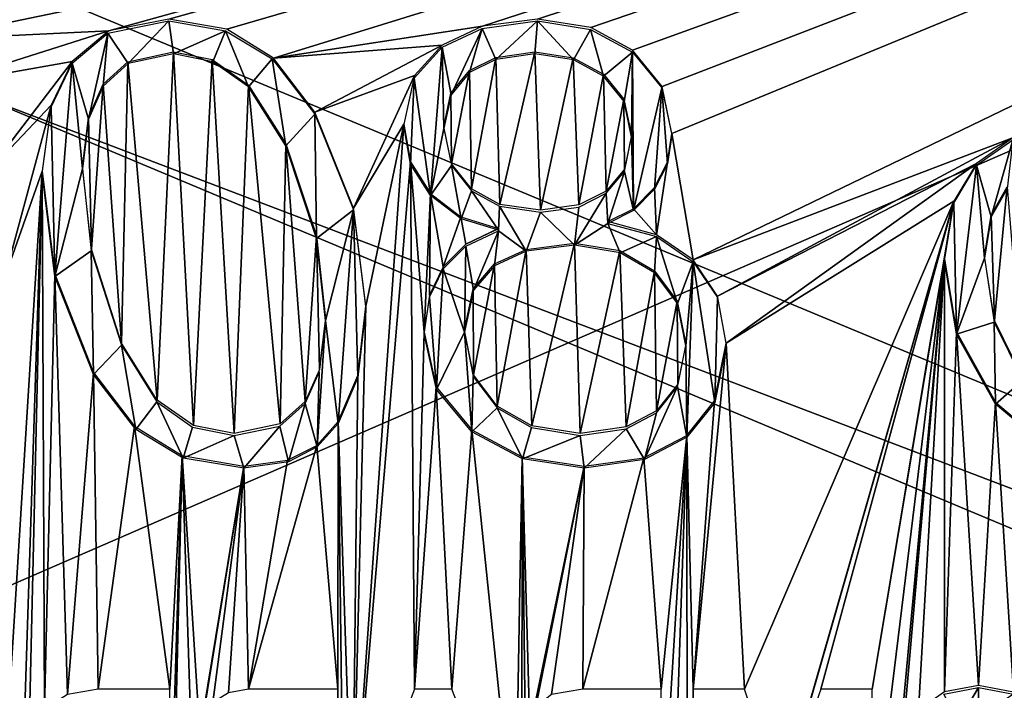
# Model space of a CAD drawing. Header units: millimetres. Extents: x -53 to 54, y -61 to 48.
# Tile 17 of 86: x -6 to 6, y -19 to -11. Entities that reach past the tile are written whole.
import ezdxf

# ---------------------------------------------------------------- set-up
doc = ezdxf.new("R2010")
doc.units = ezdxf.units.MM
doc.header["$LTSCALE"] = 65.185185
for name, color, linetype in [('295', 7, 'CONTINUOUS'), ('297', 7, 'CONTINUOUS'), ('299', 7, 'CONTINUOUS'), ('301', 7, 'CONTINUOUS'), ('372', 7, 'CONTINUOUS')]:
    doc.layers.add(name, color=color, linetype=linetype)

msp = doc.modelspace()

# ---------------------------------------------------------------- linework, layer by layer
at = {"layer": '295', "linetype": 'Continuous'}
for points in [[(-24.808, -2.407, 25.412), (-25.732, -4.241, 26.013), (37.895, -28.492, 33.965), (-24.808, -2.407, 25.412)], [(30.945, -14.643, 29.424), (-24.808, -2.407, 25.412), (37.895, -28.492, 33.965), (30.945, -14.643, 29.424)], [(24.808, -2.407, 25.412), (-24.808, -2.407, 25.412), (30.945, -14.643, 29.424), (24.808, -2.407, 25.412)], [(-25.732, -4.241, 26.013), (-30.945, -14.644, 29.424), (37.895, -28.492, 33.965), (-25.732, -4.241, 26.013)], [(-30.945, -14.644, 29.424), (-37.895, -28.492, 33.965), (37.895, -28.492, 33.965), (-30.945, -14.644, 29.424)]]:
    msp.add_3dface(points, dxfattribs=at)
at = {"layer": '297', "linetype": 'Continuous'}
for points in [[(-8.461, -10.54, -27.549), (24.808, -2.429, -25.567), (-7.762, -10.862, -27.628), (-8.461, -10.54, -27.549)], [(24.808, -2.429, -25.567), (-5.099, -10.735, -27.597), (-7.762, -10.862, -27.628), (24.808, -2.429, -25.567)], [(-5.099, -10.735, -27.597), (24.808, -2.429, -25.567), (-4.375, -10.593, -27.562), (-5.099, -10.735, -27.597)], [(-4.375, -10.593, -27.562), (24.808, -2.429, -25.567), (-3.677, -10.715, -27.592), (-4.375, -10.593, -27.562)], [(-3.677, -10.715, -27.592), (24.808, -2.429, -25.567), (-3.117, -11.062, -27.677), (-3.677, -10.715, -27.592)], [(24.808, -2.429, -25.567), (-0.599, -10.68, -27.584), (-3.117, -11.062, -27.677), (24.808, -2.429, -25.567)], [(-0.599, -10.68, -27.584), (24.808, -2.429, -25.567), (0.062, -10.593, -27.562), (-0.599, -10.68, -27.584)], [(0.062, -10.593, -27.562), (24.808, -2.429, -25.567), (0.704, -10.694, -27.587), (0.062, -10.593, -27.562)], [(0.704, -10.694, -27.587), (24.808, -2.429, -25.567), (1.208, -10.969, -27.654), (0.704, -10.694, -27.587)], [(1.208, -10.969, -27.654), (24.808, -2.429, -25.567), (1.562, -11.404, -27.76), (1.208, -10.969, -27.654)], [(1.562, -11.404, -27.76), (24.808, -2.429, -25.567), (1.68, -11.97, -27.899), (1.562, -11.404, -27.76)], [(1.68, -11.97, -27.899), (24.808, -2.429, -25.567), (1.936, -13.494, -28.271), (1.68, -11.97, -27.899)], [(24.808, -2.429, -25.567), (5.792, -12.021, -27.911), (1.936, -13.494, -28.271), (24.808, -2.429, -25.567)], [(-7.762, -10.862, -27.628), (-5.099, -10.735, -27.597), (-7.171, -11.393, -27.758), (-7.762, -10.862, -27.628)], [(-5.099, -10.735, -27.597), (-5.538, -11.102, -27.687), (-7.171, -11.393, -27.758), (-5.099, -10.735, -27.597)], [(-0.599, -10.68, -27.584), (-1.086, -10.907, -27.639), (-3.117, -11.062, -27.677), (-0.599, -10.68, -27.584)], [(-4.869, -11.106, -27.688), (-4.321, -10.989, -27.659), (-4.516, -15.184, -28.684), (-4.869, -11.106, -27.688)], [(-4.516, -15.184, -28.684), (-4.321, -10.989, -27.659), (-4.077, -15.49, -28.759), (-4.516, -15.184, -28.684)], [(-4.077, -15.49, -28.759), (-4.321, -10.989, -27.659), (-3.853, -11.08, -27.681), (-4.077, -15.49, -28.759)], [(-3.117, -11.062, -27.677), (-1.086, -10.907, -27.639), (-2.616, -11.714, -27.836), (-3.117, -11.062, -27.677)], [(-1.086, -10.907, -27.639), (-1.418, -11.273, -27.728), (-2.616, -11.714, -27.836), (-1.086, -10.907, -27.639)], [(-0.439, -11.055, -27.675), (0.031, -10.989, -27.659), (-0.389, -12.825, -28.108), (-0.439, -11.055, -27.675)], [(-0.389, -12.825, -28.108), (0.031, -10.989, -27.659), (0.1, -12.897, -28.125), (-0.389, -12.825, -28.108)], [(0.031, -10.989, -27.659), (0.492, -11.06, -27.676), (0.1, -12.897, -28.125), (0.031, -10.989, -27.659)], [(-7.171, -11.393, -27.758), (-5.538, -11.102, -27.687), (-6.564, -12.443, -28.014), (-7.171, -11.393, -27.758)], [(-5.538, -11.102, -27.687), (-5.793, -11.631, -27.816), (-6.564, -12.443, -28.014), (-5.538, -11.102, -27.687)], [(-5.168, -11.378, -27.754), (-4.869, -11.106, -27.688), (-4.945, -14.499, -28.517), (-5.168, -11.378, -27.754)], [(-4.945, -14.499, -28.517), (-4.869, -11.106, -27.688), (-4.516, -15.184, -28.684), (-4.945, -14.499, -28.517)], [(-3.589, -15.584, -28.782), (-4.077, -15.49, -28.759), (-3.853, -11.08, -27.681), (-3.589, -15.584, -28.782)], [(-3.415, -11.389, -27.757), (-3.589, -15.584, -28.782), (-3.853, -11.08, -27.681), (-3.415, -11.389, -27.757)], [(-0.755, -11.214, -27.714), (-0.439, -11.055, -27.675), (-0.733, -12.638, -28.062), (-0.755, -11.214, -27.714)], [(-0.733, -12.638, -28.062), (-0.439, -11.055, -27.675), (-0.389, -12.825, -28.108), (-0.733, -12.638, -28.062)], [(0.1, -12.897, -28.125), (0.492, -11.06, -27.676), (0.561, -12.832, -28.109), (0.1, -12.897, -28.125)], [(0.492, -11.06, -27.676), (0.857, -11.257, -27.724), (0.561, -12.832, -28.109), (0.492, -11.06, -27.676)], [(-0.979, -11.485, -27.78), (-0.755, -11.214, -27.714), (-0.971, -12.336, -27.988), (-0.979, -11.485, -27.78)], [(-0.971, -12.336, -27.988), (-0.755, -11.214, -27.714), (-0.733, -12.638, -28.062), (-0.971, -12.336, -27.988)], [(0.561, -12.832, -28.109), (0.857, -11.257, -27.724), (0.888, -12.668, -28.069), (0.561, -12.832, -28.109)], [(0.857, -11.257, -27.724), (1.103, -11.557, -27.798), (0.888, -12.668, -28.069), (0.857, -11.257, -27.724)], [(-5.342, -11.78, -27.852), (-5.168, -11.378, -27.754), (-5.308, -13.364, -28.239), (-5.342, -11.78, -27.852)], [(-5.308, -13.364, -28.239), (-5.168, -11.378, -27.754), (-4.945, -14.499, -28.517), (-5.308, -13.364, -28.239)], [(-2.616, -11.714, -27.836), (-1.418, -11.273, -27.728), (-2.152, -12.87, -28.119), (-2.616, -11.714, -27.836)], [(-1.418, -11.273, -27.728), (-1.548, -11.857, -27.871), (-2.152, -12.87, -28.119), (-1.418, -11.273, -27.728)], [(-3.037, -15.47, -28.754), (-3.589, -15.584, -28.782), (-3.415, -11.389, -27.757), (-3.037, -15.47, -28.754)], [(-2.965, -12.097, -27.93), (-3.037, -15.47, -28.754), (-3.415, -11.389, -27.757), (-2.965, -12.097, -27.93)], [(-1.063, -11.887, -27.879), (-0.979, -11.485, -27.78), (-0.971, -12.336, -27.988), (-1.063, -11.887, -27.879)], [(0.888, -12.668, -28.069), (1.103, -11.557, -27.798), (1.111, -12.401, -28.004), (0.888, -12.668, -28.069)], [(1.103, -11.557, -27.798), (1.194, -11.992, -27.904), (1.111, -12.401, -28.004), (1.103, -11.557, -27.798)], [(-6.564, -12.443, -28.014), (-5.793, -11.631, -27.816), (-6.355, -13.713, -28.325), (-6.564, -12.443, -28.014)], [(-5.793, -11.631, -27.816), (-5.9, -12.426, -28.01), (-6.355, -13.713, -28.325), (-5.793, -11.631, -27.816)], [(-5.415, -12.374, -27.997), (-5.342, -11.78, -27.852), (-5.308, -13.364, -28.239), (-5.415, -12.374, -27.997)], [(-1.467, -12.314, -27.983), (-2.166, -20.611, -30.01), (-1.548, -11.857, -27.871), (-1.467, -12.314, -27.983)], [(-1.548, -11.857, -27.871), (-2.166, -20.611, -30.01), (-2.002, -14.05, -28.407), (-1.548, -11.857, -27.871)], [(-1.548, -11.857, -27.871), (-2.002, -14.05, -28.407), (-2.152, -12.87, -28.119), (-1.548, -11.857, -27.871)], [(1.497, -13.191, -28.197), (1.68, -11.97, -27.899), (1.936, -13.494, -28.271), (1.497, -13.191, -28.197)], [(1.627, -12.315, -27.983), (1.68, -11.97, -27.899), (1.497, -13.191, -28.197), (1.627, -12.315, -27.983)], [(1.936, -13.494, -28.271), (5.792, -12.021, -27.911), (2.231, -13.931, -28.378), (1.936, -13.494, -28.271)], [(5.792, -12.021, -27.911), (5.348, -12.331, -27.987), (2.231, -13.931, -28.378), (5.792, -12.021, -27.911)], [(-2.734, -15.202, -28.689), (-3.037, -15.47, -28.754), (-2.965, -12.097, -27.93), (-2.734, -15.202, -28.689)], [(-2.598, -13.206, -28.201), (-2.734, -15.202, -28.689), (-2.965, -12.097, -27.93), (-2.598, -13.206, -28.201)], [(-1.418, -18.668, -29.536), (-2.166, -20.611, -30.01), (-1.467, -12.314, -27.983), (-1.418, -18.668, -29.536)], [(-1.302, -14.364, -28.484), (-1.418, -18.668, -29.536), (-1.467, -12.314, -27.983), (-1.302, -14.364, -28.484)], [(-1.224, -12.695, -28.076), (-1.302, -14.364, -28.484), (-1.467, -12.314, -27.983), (-1.224, -12.695, -28.076)], [(1.472, -12.621, -28.058), (1.627, -12.315, -27.983), (1.497, -13.191, -28.197), (1.472, -12.621, -28.058)], [(-5.9, -12.426, -28.01), (-6.351, -19.648, -29.775), (-6.355, -13.713, -28.325), (-5.9, -12.426, -28.01)], [(-6.132, -19.629, -29.77), (-6.351, -19.648, -29.775), (-5.9, -12.426, -28.01), (-6.132, -19.629, -29.77)], [(-6.055, -19.182, -29.661), (-6.132, -19.629, -29.77), (-5.9, -12.426, -28.01), (-6.055, -19.182, -29.661)], [(-5.872, -18.908, -29.594), (-6.055, -19.182, -29.661), (-5.9, -12.426, -28.01), (-5.872, -18.908, -29.594)], [(-5.748, -13.668, -28.314), (-5.872, -18.908, -29.594), (-5.9, -12.426, -28.01), (-5.748, -13.668, -28.314)], [(2.231, -13.931, -28.378), (5.348, -12.331, -27.987), (2.334, -14.499, -28.517), (2.231, -13.931, -28.378)], [(5.348, -12.331, -27.987), (5.075, -12.787, -28.098), (2.334, -14.499, -28.517), (5.348, -12.331, -27.987)], [(1.217, -12.879, -28.121), (1.472, -12.621, -28.058), (1.497, -13.191, -28.197), (1.217, -12.879, -28.121)], [(5.525, -12.954, -28.139), (5.718, -12.615, -28.056), (5.563, -14.223, -28.449), (5.525, -12.954, -28.139)], [(5.563, -14.223, -28.449), (5.718, -12.615, -28.056), (5.907, -14.919, -28.619), (5.563, -14.223, -28.449)], [(-1.239, -13.919, -28.375), (-1.302, -14.364, -28.484), (-1.224, -12.695, -28.076), (-1.239, -13.919, -28.375)], [(-1.072, -13.577, -28.291), (-1.239, -13.919, -28.375), (-1.224, -12.695, -28.076), (-1.072, -13.577, -28.291)], [(-0.86, -12.975, -28.144), (-1.072, -13.577, -28.291), (-1.224, -12.695, -28.076), (-0.86, -12.975, -28.144)], [(5.075, -12.787, -28.098), (2.556, -18.668, -29.536), (2.334, -14.499, -28.517), (5.075, -12.787, -28.098)], [(2.999, -20.004, -29.862), (2.556, -18.668, -29.536), (5.075, -12.787, -28.098), (2.999, -20.004, -29.862)], [(3.004, -20.004, -29.862), (2.999, -20.004, -29.862), (5.075, -12.787, -28.098), (3.004, -20.004, -29.862)], [(3.472, -18.668, -29.536), (3.004, -20.004, -29.862), (5.075, -12.787, -28.098), (3.472, -18.668, -29.536)], [(4.091, -18.668, -29.536), (3.472, -18.668, -29.536), (5.075, -12.787, -28.098), (4.091, -18.668, -29.536)], [(4.961, -13.481, -28.268), (4.091, -18.668, -29.536), (5.075, -12.787, -28.098), (4.961, -13.481, -28.268)], [(0.909, -13.032, -28.158), (1.217, -12.879, -28.121), (1.497, -13.191, -28.197), (0.909, -13.032, -28.158)], [(-0.799, -13.304, -28.225), (-1.072, -13.577, -28.291), (-0.86, -12.975, -28.144), (-0.799, -13.304, -28.225)], [(-0.408, -13.114, -28.178), (-0.799, -13.304, -28.225), (-0.86, -12.975, -28.144), (-0.408, -13.114, -28.178)], [(5.446, -13.451, -28.261), (5.525, -12.954, -28.139), (5.563, -14.223, -28.449), (5.446, -13.451, -28.261)], [(-0.408, -13.122, -28.18), (-0.799, -13.304, -28.225), (-0.408, -13.114, -28.178), (-0.408, -13.122, -28.18)], [(-2.562, -14.815, -28.594), (-2.734, -15.202, -28.689), (-2.598, -13.206, -28.201), (-2.562, -14.815, -28.594)], [(-2.488, -14.2, -28.444), (-2.562, -14.815, -28.594), (-2.598, -13.206, -28.201), (-2.488, -14.2, -28.444)], [(-0.453, -13.543, -28.283), (-0.073, -13.368, -28.24), (-0.423, -15.255, -28.701), (-0.453, -13.543, -28.283)], [(-0.423, -15.255, -28.701), (-0.073, -13.368, -28.24), (-0.006, -15.493, -28.76), (-0.423, -15.255, -28.701)], [(-0.073, -13.368, -28.24), (0.509, -13.294, -28.222), (-0.006, -15.493, -28.76), (-0.073, -13.368, -28.24)], [(0.509, -13.294, -28.222), (0.578, -15.584, -28.782), (-0.006, -15.493, -28.76), (0.509, -13.294, -28.222)], [(1.053, -13.383, -28.244), (0.578, -15.584, -28.782), (0.509, -13.294, -28.222), (1.053, -13.383, -28.244)], [(1.13, -15.505, -28.762), (0.578, -15.584, -28.782), (1.053, -13.383, -28.244), (1.13, -15.505, -28.762)], [(1.47, -13.625, -28.303), (1.13, -15.505, -28.762), (1.053, -13.383, -28.244), (1.47, -13.625, -28.303)], [(4.091, -20.611, -30.01), (4.091, -18.668, -29.536), (4.961, -13.481, -28.268), (4.091, -20.611, -30.01)], [(4.391, -19.648, -29.775), (4.091, -20.611, -30.01), (4.961, -13.481, -28.268), (4.391, -19.648, -29.775)], [(4.463, -19.224, -29.671), (4.391, -19.648, -29.775), (4.961, -13.481, -28.268), (4.463, -19.224, -29.671)], [(4.651, -18.919, -29.597), (4.463, -19.224, -29.671), (4.961, -13.481, -28.268), (4.651, -18.919, -29.597)], [(4.961, -18.699, -29.543), (4.651, -18.919, -29.597), (4.961, -13.481, -28.268), (4.961, -18.699, -29.543)], [(5.107, -14.361, -28.483), (4.961, -18.699, -29.543), (4.961, -13.481, -28.268), (5.107, -14.361, -28.483)], [(-0.713, -13.841, -28.356), (-0.453, -13.543, -28.283), (-0.708, -14.88, -28.61), (-0.713, -13.841, -28.356)], [(-0.708, -14.88, -28.61), (-0.453, -13.543, -28.283), (-0.423, -15.255, -28.701), (-0.708, -14.88, -28.61)], [(1.494, -15.314, -28.716), (1.13, -15.505, -28.762), (1.47, -13.625, -28.303), (1.494, -15.314, -28.716)], [(1.746, -13.99, -28.392), (1.494, -15.314, -28.716), (1.47, -13.625, -28.303), (1.746, -13.99, -28.392)], [(-5.597, -18.732, -29.551), (-5.872, -18.908, -29.594), (-5.748, -13.668, -28.314), (-5.597, -18.732, -29.551)], [(-5.284, -14.851, -28.603), (-5.597, -18.732, -29.551), (-5.748, -13.668, -28.314), (-5.284, -14.851, -28.603)], [(-0.816, -14.342, -28.478), (-0.713, -13.841, -28.356), (-0.708, -14.88, -28.61), (-0.816, -14.342, -28.478)], [(-2.002, -14.05, -28.407), (-2.166, -20.611, -30.01), (-2.102, -14.887, -28.612), (-2.002, -14.05, -28.407)], [(1.753, -14.991, -28.637), (1.494, -15.314, -28.716), (1.746, -13.99, -28.392), (1.753, -14.991, -28.637)], [(1.849, -14.506, -28.519), (1.753, -14.991, -28.637), (1.746, -13.99, -28.392), (1.849, -14.506, -28.519)], [(-1.158, -15.024, -28.645), (-1.418, -18.668, -29.536), (-1.302, -14.364, -28.484), (-1.158, -15.024, -28.645)], [(5.374, -18.622, -29.524), (4.961, -18.699, -29.543), (5.107, -14.361, -28.483), (5.374, -18.622, -29.524)], [(5.577, -15.21, -28.691), (5.374, -18.622, -29.524), (5.107, -14.361, -28.483), (5.577, -15.21, -28.691)], [(2.334, -14.499, -28.517), (1.937, -18.668, -29.536), (2.195, -15.191, -28.686), (2.334, -14.499, -28.517)], [(2.556, -18.668, -29.536), (1.937, -18.668, -29.536), (2.334, -14.499, -28.517), (2.556, -18.668, -29.536)], [(-5.225, -18.668, -29.536), (-5.597, -18.732, -29.551), (-5.284, -14.851, -28.603), (-5.225, -18.668, -29.536)], [(-4.79, -15.499, -28.761), (-5.225, -18.668, -29.536), (-5.284, -14.851, -28.603), (-4.79, -15.499, -28.761)], [(-2.102, -14.887, -28.612), (-2.166, -20.611, -30.01), (-2.335, -15.441, -28.747), (-2.102, -14.887, -28.612)], [(-0.967, -18.668, -29.536), (-1.418, -18.668, -29.536), (-1.158, -15.024, -28.645), (-0.967, -18.668, -29.536)], [(-0.726, -15.541, -28.771), (-0.967, -18.668, -29.536), (-1.158, -15.024, -28.645), (-0.726, -15.541, -28.771)], [(2.195, -15.191, -28.686), (1.937, -18.668, -29.536), (1.859, -15.609, -28.788), (2.195, -15.191, -28.686)], [(5.795, -18.702, -29.544), (5.374, -18.622, -29.524), (5.577, -15.21, -28.691), (5.795, -18.702, -29.544)], [(6.264, -15.786, -28.831), (5.795, -18.702, -29.544), (5.577, -15.21, -28.691), (6.264, -15.786, -28.831)], [(-4.362, -18.668, -29.536), (-5.225, -18.668, -29.536), (-4.79, -15.499, -28.761), (-4.362, -18.668, -29.536)], [(-4.217, -15.852, -28.847), (-4.362, -18.668, -29.536), (-4.79, -15.499, -28.761), (-4.217, -15.852, -28.847)], [(-2.335, -15.441, -28.747), (-2.34, -18.668, -29.536), (-2.595, -15.73, -28.818), (-2.335, -15.441, -28.747)], [(-2.335, -15.441, -28.747), (-2.215, -25.217, -31.136), (-2.34, -18.668, -29.536), (-2.335, -15.441, -28.747)], [(-2.166, -20.611, -30.01), (-2.215, -25.217, -31.136), (-2.335, -15.441, -28.747), (-2.166, -20.611, -30.01)], [(-0.208, -20.611, -30.01), (-0.967, -18.668, -29.536), (-0.726, -15.541, -28.771), (-0.208, -20.611, -30.01)], [(-0.12, -15.865, -28.85), (-0.208, -20.611, -30.01), (-0.726, -15.541, -28.771), (-0.12, -15.865, -28.85)], [(1.859, -15.609, -28.788), (1.551, -18.668, -29.536), (1.344, -15.878, -28.854), (1.859, -15.609, -28.788)], [(1.556, -24.639, -30.995), (1.551, -20.611, -30.01), (1.859, -15.609, -28.788), (1.556, -24.639, -30.995)], [(1.551, -20.611, -30.01), (1.551, -18.668, -29.536), (1.859, -15.609, -28.788), (1.551, -20.611, -30.01)], [(1.868, -24.598, -30.985), (1.556, -24.639, -30.995), (1.859, -15.609, -28.788), (1.868, -24.598, -30.985)], [(1.937, -18.668, -29.536), (1.868, -24.598, -30.985), (1.859, -15.609, -28.788), (1.937, -18.668, -29.536)], [(-2.595, -15.73, -28.818), (-3.418, -18.668, -29.536), (-2.948, -15.909, -28.861), (-2.595, -15.73, -28.818)], [(-2.34, -18.668, -29.536), (-3.418, -18.668, -29.536), (-2.595, -15.73, -28.818), (-2.34, -18.668, -29.536)], [(-4.062, -20.611, -30.01), (-4.439, -25.27, -31.149), (-4.217, -15.852, -28.847), (-4.062, -20.611, -30.01)], [(-4.439, -25.27, -31.149), (-4.362, -20.611, -30.01), (-4.217, -15.852, -28.847), (-4.439, -25.27, -31.149)], [(-4.362, -20.611, -30.01), (-4.362, -18.668, -29.536), (-4.217, -15.852, -28.847), (-4.362, -20.611, -30.01)], [(-4.004, -19.204, -29.667), (-4.062, -20.611, -30.01), (-4.217, -15.852, -28.847), (-4.004, -19.204, -29.667)], [(-3.474, -15.98, -28.879), (-4.004, -19.204, -29.667), (-4.217, -15.852, -28.847), (-3.474, -15.98, -28.879)], [(-0.124, -20.048, -29.873), (-0.208, -20.611, -30.01), (-0.12, -15.865, -28.85), (-0.124, -20.048, -29.873)], [(-0.077, -19.806, -29.814), (-0.124, -20.048, -29.873), (-0.12, -15.865, -28.85), (-0.077, -19.806, -29.814)], [(0.624, -15.98, -28.879), (-0.029, -19.15, -29.653), (-0.12, -15.865, -28.85), (0.624, -15.98, -28.879)], [(-0.029, -19.15, -29.653), (-0.077, -19.806, -29.814), (-0.12, -15.865, -28.85), (-0.029, -19.15, -29.653)], [(1.551, -18.668, -29.536), (0.61, -18.668, -29.536), (1.344, -15.878, -28.854), (1.551, -18.668, -29.536)], [(0.61, -18.668, -29.536), (0.624, -15.98, -28.879), (1.344, -15.878, -28.854), (0.61, -18.668, -29.536)], [(-3.962, -18.995, -29.615), (-4.004, -19.204, -29.667), (-3.474, -15.98, -28.879), (-3.962, -18.995, -29.615)], [(-3.845, -18.828, -29.575), (-3.962, -18.995, -29.615), (-3.474, -15.98, -28.879), (-3.845, -18.828, -29.575)], [(-3.659, -18.71, -29.546), (-3.845, -18.828, -29.575), (-3.474, -15.98, -28.879), (-3.659, -18.71, -29.546)], [(-3.418, -18.668, -29.536), (-3.659, -18.71, -29.546), (-3.474, -15.98, -28.879), (-3.418, -18.668, -29.536)], [(-2.948, -15.909, -28.861), (-3.418, -18.668, -29.536), (-3.474, -15.98, -28.879), (-2.948, -15.909, -28.861)], [(0.044, -18.879, -29.587), (-0.029, -19.15, -29.653), (0.624, -15.98, -28.879), (0.044, -18.879, -29.587)], [(0.233, -18.73, -29.551), (0.044, -18.879, -29.587), (0.624, -15.98, -28.879), (0.233, -18.73, -29.551)], [(0.61, -18.668, -29.536), (0.233, -18.73, -29.551), (0.624, -15.98, -28.879), (0.61, -18.668, -29.536)], [(-2.34, -20.611, -30.01), (-2.34, -18.668, -29.536), (-2.215, -25.217, -31.136), (-2.34, -20.611, -30.01)], [(1.937, -18.668, -29.536), (1.937, -20.611, -30.01), (1.868, -24.598, -30.985), (1.937, -18.668, -29.536)]]:
    msp.add_3dface(points, dxfattribs=at)
at = {"layer": '299', "color": 2, "linetype": 'Continuous'}
for points in [[(28.934, -15.335, 27.403), (-36.32, -30.479, 32.304), (23.612, -4.408, 23.867), (28.934, -15.335, 27.403)], [(-36.32, -30.479, 32.304), (-28.936, -15.34, 27.405), (23.612, -4.408, 23.867), (-36.32, -30.479, 32.304)], [(-28.936, -15.34, 27.405), (-23.612, -4.408, 23.867), (23.612, -4.408, 23.867), (-28.936, -15.34, 27.405)], [(36.32, -30.479, 32.304), (-36.32, -30.479, 32.304), (28.934, -15.335, 27.403), (36.32, -30.479, 32.304)]]:
    msp.add_3dface(points, dxfattribs=at)
at = {"layer": '301', "color": 2, "linetype": 'Continuous'}
for points in [[(-29.133, -26.532, -29.394), (36.498, -55.793, -36.723), (-23.566, -4.427, -23.857), (-29.133, -26.532, -29.394)], [(23.566, -4.427, -23.857), (-23.566, -4.427, -23.857), (29.133, -26.53, -29.393), (23.566, -4.427, -23.857)], [(36.498, -55.793, -36.723), (29.133, -26.53, -29.393), (-23.566, -4.427, -23.857), (36.498, -55.793, -36.723)]]:
    msp.add_3dface(points, dxfattribs=at)
at = {"layer": '372', "linetype": 'Continuous'}
for points in [[(-5.11, -10.764, -27.501), (-4.375, -10.616, -27.465), (-4.865, -11.127, -27.59), (-5.11, -10.764, -27.501)], [(-4.375, -10.616, -27.465), (-4.321, -11.013, -27.562), (-4.865, -11.127, -27.59), (-4.375, -10.616, -27.465)], [(-4.375, -10.616, -27.465), (-3.692, -10.733, -27.494), (-4.321, -11.013, -27.562), (-4.375, -10.616, -27.465)], [(-0.603, -10.705, -27.487), (0.062, -10.616, -27.465), (-0.438, -11.078, -27.578), (-0.603, -10.705, -27.487)], [(-0.438, -11.078, -27.578), (0.062, -10.616, -27.465), (0.031, -11.013, -27.562), (-0.438, -11.078, -27.578)], [(0.031, -11.013, -27.562), (0.062, -10.616, -27.465), (0.496, -11.085, -27.58), (0.031, -11.013, -27.562)], [(0.062, -10.616, -27.465), (0.701, -10.717, -27.49), (0.496, -11.085, -27.58), (0.062, -10.616, -27.465)], [(-5.538, -11.125, -27.589), (-5.11, -10.764, -27.501), (-5.341, -11.8, -27.754), (-5.538, -11.125, -27.589)], [(-5.341, -11.8, -27.754), (-5.11, -10.764, -27.501), (-5.168, -11.402, -27.657), (-5.341, -11.8, -27.754)], [(-5.168, -11.402, -27.657), (-5.11, -10.764, -27.501), (-4.865, -11.127, -27.59), (-5.168, -11.402, -27.657)], [(-4.321, -11.013, -27.562), (-3.692, -10.733, -27.494), (-3.844, -11.108, -27.585), (-4.321, -11.013, -27.562)], [(-3.844, -11.108, -27.585), (-3.692, -10.733, -27.494), (-3.416, -11.411, -27.659), (-3.844, -11.108, -27.585)], [(-3.692, -10.733, -27.494), (-3.133, -11.071, -27.576), (-3.416, -11.411, -27.659), (-3.692, -10.733, -27.494)], [(-1.086, -10.931, -27.542), (-0.603, -10.705, -27.487), (-0.977, -11.504, -27.682), (-1.086, -10.931, -27.542)], [(-0.977, -11.504, -27.682), (-0.603, -10.705, -27.487), (-0.755, -11.238, -27.617), (-0.977, -11.504, -27.682)], [(-0.755, -11.238, -27.617), (-0.603, -10.705, -27.487), (-0.438, -11.078, -27.578), (-0.755, -11.238, -27.617)], [(0.496, -11.085, -27.58), (0.701, -10.717, -27.49), (0.857, -11.281, -27.627), (0.496, -11.085, -27.58)], [(0.701, -10.717, -27.49), (1.208, -10.993, -27.557), (0.857, -11.281, -27.627), (0.701, -10.717, -27.49)], [(-1.421, -11.303, -27.633), (-1.086, -10.931, -27.542), (-1.224, -12.719, -27.979), (-1.421, -11.303, -27.633)], [(-1.224, -12.719, -27.979), (-1.086, -10.931, -27.542), (-1.063, -11.911, -27.781), (-1.224, -12.719, -27.979)], [(-1.063, -11.911, -27.781), (-1.086, -10.931, -27.542), (-0.977, -11.504, -27.682), (-1.063, -11.911, -27.781)], [(0.857, -11.281, -27.627), (1.208, -10.993, -27.557), (1.105, -11.585, -27.702), (0.857, -11.281, -27.627)], [(1.208, -10.993, -27.557), (1.194, -12.016, -27.807), (1.105, -11.585, -27.702), (1.208, -10.993, -27.557)], [(1.208, -10.993, -27.557), (1.219, -12.901, -28.023), (1.194, -12.016, -27.807), (1.208, -10.993, -27.557)], [(1.558, -11.421, -27.662), (1.219, -12.901, -28.023), (1.208, -10.993, -27.557), (1.558, -11.421, -27.662)], [(-5.793, -11.655, -27.719), (-5.538, -11.125, -27.589), (-5.746, -13.696, -28.218), (-5.793, -11.655, -27.719)], [(-5.746, -13.696, -28.218), (-5.538, -11.125, -27.589), (-5.415, -12.397, -27.9), (-5.746, -13.696, -28.218)], [(-5.415, -12.397, -27.9), (-5.538, -11.125, -27.589), (-5.341, -11.8, -27.754), (-5.415, -12.397, -27.9)], [(-3.416, -11.411, -27.659), (-3.133, -11.071, -27.576), (-2.965, -12.121, -27.833), (-3.416, -11.411, -27.659)], [(-3.133, -11.071, -27.576), (-2.616, -11.737, -27.739), (-2.965, -12.121, -27.833), (-3.133, -11.071, -27.576)], [(-1.548, -11.881, -27.774), (-1.421, -11.303, -27.633), (-1.465, -12.342, -27.887), (-1.548, -11.881, -27.774)], [(-1.465, -12.342, -27.887), (-1.421, -11.303, -27.633), (-1.224, -12.719, -27.979), (-1.465, -12.342, -27.887)], [(1.472, -12.644, -27.961), (1.219, -12.901, -28.023), (1.558, -11.421, -27.662), (1.472, -12.644, -27.961)], [(1.627, -12.337, -27.885), (1.472, -12.644, -27.961), (1.558, -11.421, -27.662), (1.627, -12.337, -27.885)], [(1.68, -11.993, -27.801), (1.627, -12.337, -27.885), (1.558, -11.421, -27.662), (1.68, -11.993, -27.801)], [(-5.9, -12.45, -27.913), (-5.793, -11.655, -27.719), (-5.746, -13.696, -28.218), (-5.9, -12.45, -27.913)], [(-2.965, -12.121, -27.833), (-2.616, -11.737, -27.739), (-2.597, -13.235, -28.105), (-2.965, -12.121, -27.833)], [(-2.616, -11.737, -27.739), (-2.153, -12.89, -28.021), (-2.597, -13.235, -28.105), (-2.616, -11.737, -27.739)], [(-0.973, -12.357, -27.89), (-1.224, -12.719, -27.979), (-1.063, -11.911, -27.781), (-0.973, -12.357, -27.89)], [(1.194, -12.016, -27.807), (1.219, -12.901, -28.023), (1.109, -12.43, -27.908), (1.194, -12.016, -27.807)], [(5.784, -12.048, -27.815), (5.526, -12.974, -28.041), (5.348, -12.354, -27.89), (5.784, -12.048, -27.815)], [(5.718, -12.639, -27.959), (5.526, -12.974, -28.041), (5.784, -12.048, -27.815), (5.718, -12.639, -27.959)], [(-5.309, -13.384, -28.141), (-5.746, -13.696, -28.218), (-5.415, -12.397, -27.9), (-5.309, -13.384, -28.141)], [(-0.857, -13, -28.047), (-1.224, -12.719, -27.979), (-0.973, -12.357, -27.89), (-0.857, -13, -28.047)], [(-0.733, -12.662, -27.965), (-0.857, -13, -28.047), (-0.973, -12.357, -27.89), (-0.733, -12.662, -27.965)], [(1.109, -12.43, -27.908), (0.909, -13.056, -28.061), (0.888, -12.692, -27.972), (1.109, -12.43, -27.908)], [(1.219, -12.901, -28.023), (0.909, -13.056, -28.061), (1.109, -12.43, -27.908), (1.219, -12.901, -28.023)], [(5.074, -12.812, -28.002), (5.348, -12.354, -27.89), (5.109, -14.391, -28.387), (5.074, -12.812, -28.002)], [(5.348, -12.354, -27.89), (5.446, -13.475, -28.164), (5.109, -14.391, -28.387), (5.348, -12.354, -27.89)], [(5.526, -12.974, -28.041), (5.446, -13.475, -28.164), (5.348, -12.354, -27.89), (5.526, -12.974, -28.041)], [(-0.408, -13.138, -28.081), (-0.857, -13, -28.047), (-0.733, -12.662, -27.965), (-0.408, -13.138, -28.081)], [(-0.394, -12.848, -28.01), (-0.408, -13.138, -28.081), (-0.733, -12.662, -27.965), (-0.394, -12.848, -28.01)], [(0.888, -12.692, -27.972), (0.509, -13.318, -28.125), (0.56, -12.857, -28.012), (0.888, -12.692, -27.972)], [(0.909, -13.056, -28.061), (0.509, -13.318, -28.125), (0.888, -12.692, -27.972), (0.909, -13.056, -28.061)], [(-2.597, -13.235, -28.105), (-2.153, -12.89, -28.021), (-2.488, -14.223, -28.346), (-2.597, -13.235, -28.105)], [(-2.153, -12.89, -28.021), (-2.335, -15.464, -28.65), (-2.488, -14.223, -28.346), (-2.153, -12.89, -28.021)], [(-2.335, -15.464, -28.65), (-2.153, -12.89, -28.021), (-2.102, -14.911, -28.515), (-2.335, -15.464, -28.65)], [(-2.153, -12.89, -28.021), (-2.002, -14.074, -28.31), (-2.102, -14.911, -28.515), (-2.153, -12.89, -28.021)], [(-0.408, -13.146, -28.083), (-0.408, -13.138, -28.081), (-0.394, -12.848, -28.01), (-0.408, -13.146, -28.083)], [(-0.072, -13.391, -28.143), (-0.408, -13.146, -28.083), (-0.394, -12.848, -28.01), (-0.072, -13.391, -28.143)], [(0.1, -12.921, -28.028), (-0.072, -13.391, -28.143), (-0.394, -12.848, -28.01), (0.1, -12.921, -28.028)], [(0.56, -12.857, -28.012), (0.509, -13.318, -28.125), (0.1, -12.921, -28.028), (0.56, -12.857, -28.012)], [(4.961, -13.505, -28.171), (5.074, -12.812, -28.002), (5.109, -14.391, -28.387), (4.961, -13.505, -28.171)], [(0.509, -13.318, -28.125), (-0.072, -13.391, -28.143), (0.1, -12.921, -28.028), (0.509, -13.318, -28.125)], [(-0.408, -13.146, -28.083), (-0.709, -13.858, -28.257), (-0.801, -13.329, -28.128), (-0.408, -13.146, -28.083)], [(-0.453, -13.567, -28.186), (-0.709, -13.858, -28.257), (-0.408, -13.146, -28.083), (-0.453, -13.567, -28.186)], [(-0.072, -13.391, -28.143), (-0.453, -13.567, -28.186), (-0.408, -13.146, -28.083), (-0.072, -13.391, -28.143)], [(1.057, -13.408, -28.147), (0.509, -13.318, -28.125), (0.909, -13.056, -28.061), (1.057, -13.408, -28.147)], [(1.495, -13.213, -28.1), (1.057, -13.408, -28.147), (0.909, -13.056, -28.061), (1.495, -13.213, -28.1)], [(1.47, -13.649, -28.206), (1.057, -13.408, -28.147), (1.495, -13.213, -28.1), (1.47, -13.649, -28.206)], [(1.748, -14.018, -28.296), (1.47, -13.649, -28.206), (1.495, -13.213, -28.1), (1.748, -14.018, -28.296)], [(1.936, -13.518, -28.174), (1.748, -14.018, -28.296), (1.495, -13.213, -28.1), (1.936, -13.518, -28.174)], [(-5.284, -14.874, -28.505), (-5.746, -13.696, -28.218), (-5.309, -13.384, -28.141), (-5.284, -14.874, -28.505)], [(-4.945, -14.523, -28.42), (-5.284, -14.874, -28.505), (-5.309, -13.384, -28.141), (-4.945, -14.523, -28.42)], [(-0.801, -13.329, -28.128), (-0.816, -14.365, -28.381), (-1.072, -13.601, -28.194), (-0.801, -13.329, -28.128)], [(-0.709, -13.858, -28.257), (-0.816, -14.365, -28.381), (-0.801, -13.329, -28.128), (-0.709, -13.858, -28.257)], [(5.446, -13.475, -28.164), (5.562, -14.243, -28.351), (5.109, -14.391, -28.387), (5.446, -13.475, -28.164)], [(-1.239, -13.944, -28.278), (-1.072, -13.601, -28.194), (-1.154, -15.055, -28.55), (-1.239, -13.944, -28.278)], [(-1.072, -13.601, -28.194), (-0.816, -14.365, -28.381), (-1.154, -15.055, -28.55), (-1.072, -13.601, -28.194)], [(1.849, -14.53, -28.421), (1.748, -14.018, -28.296), (1.936, -13.518, -28.174), (1.849, -14.53, -28.421)], [(1.859, -15.632, -28.691), (1.849, -14.53, -28.421), (1.936, -13.518, -28.174), (1.859, -15.632, -28.691)], [(2.197, -15.211, -28.588), (1.859, -15.632, -28.691), (1.936, -13.518, -28.174), (2.197, -15.211, -28.588)], [(2.229, -13.949, -28.279), (2.197, -15.211, -28.588), (1.936, -13.518, -28.174), (2.229, -13.949, -28.279)], [(-1.302, -14.388, -28.387), (-1.239, -13.944, -28.278), (-1.154, -15.055, -28.55), (-1.302, -14.388, -28.387)], [(2.334, -14.523, -28.42), (2.197, -15.211, -28.588), (2.229, -13.949, -28.279), (2.334, -14.523, -28.42)], [(-2.335, -15.464, -28.65), (-2.588, -15.748, -28.719), (-2.488, -14.223, -28.346), (-2.335, -15.464, -28.65)], [(-2.488, -14.223, -28.346), (-2.588, -15.748, -28.719), (-2.564, -14.847, -28.499), (-2.488, -14.223, -28.346)], [(5.109, -14.391, -28.387), (5.562, -14.243, -28.351), (5.577, -15.234, -28.593), (5.109, -14.391, -28.387)], [(5.562, -14.243, -28.351), (5.907, -14.943, -28.522), (5.577, -15.234, -28.593), (5.562, -14.243, -28.351)], [(-1.154, -15.055, -28.55), (-0.816, -14.365, -28.381), (-0.726, -15.565, -28.674), (-1.154, -15.055, -28.55)], [(-0.816, -14.365, -28.381), (-0.71, -14.9, -28.512), (-0.726, -15.565, -28.674), (-0.816, -14.365, -28.381)], [(-4.773, -15.537, -28.668), (-5.284, -14.874, -28.505), (-4.945, -14.523, -28.42), (-4.773, -15.537, -28.668)], [(-4.519, -15.204, -28.586), (-4.773, -15.537, -28.668), (-4.945, -14.523, -28.42), (-4.519, -15.204, -28.586)], [(1.75, -15.021, -28.541), (1.849, -14.53, -28.421), (1.859, -15.632, -28.691), (1.75, -15.021, -28.541)], [(-2.564, -14.847, -28.499), (-2.588, -15.748, -28.719), (-2.734, -15.226, -28.591), (-2.564, -14.847, -28.499)], [(-0.71, -14.9, -28.512), (-0.423, -15.278, -28.604), (-0.726, -15.565, -28.674), (-0.71, -14.9, -28.512)], [(1.35, -15.899, -28.756), (1.75, -15.021, -28.541), (1.859, -15.632, -28.691), (1.35, -15.899, -28.756)], [(1.494, -15.338, -28.619), (1.75, -15.021, -28.541), (1.35, -15.899, -28.756), (1.494, -15.338, -28.619)], [(5.577, -15.234, -28.593), (5.907, -14.943, -28.522), (6.275, -15.815, -28.735), (5.577, -15.234, -28.593)], [(-4.202, -15.881, -28.752), (-4.773, -15.537, -28.668), (-4.519, -15.204, -28.586), (-4.202, -15.881, -28.752)], [(-4.089, -15.509, -28.661), (-4.202, -15.881, -28.752), (-4.519, -15.204, -28.586), (-4.089, -15.509, -28.661)], [(-2.734, -15.226, -28.591), (-2.936, -15.929, -28.763), (-3.041, -15.496, -28.657), (-2.734, -15.226, -28.591)], [(-2.588, -15.748, -28.719), (-2.936, -15.929, -28.763), (-2.734, -15.226, -28.591), (-2.588, -15.748, -28.719)], [(-0.726, -15.565, -28.674), (-0.423, -15.278, -28.604), (-0.116, -15.89, -28.754), (-0.726, -15.565, -28.674)], [(-0.423, -15.278, -28.604), (-0.01, -15.515, -28.662), (-0.116, -15.89, -28.754), (-0.423, -15.278, -28.604)], [(1.129, -15.529, -28.665), (1.494, -15.338, -28.619), (1.35, -15.899, -28.756), (1.129, -15.529, -28.665)], [(-3.589, -15.608, -28.685), (-4.202, -15.881, -28.752), (-4.089, -15.509, -28.661), (-3.589, -15.608, -28.685)], [(-3.041, -15.496, -28.657), (-3.474, -16.004, -28.782), (-3.589, -15.608, -28.685), (-3.041, -15.496, -28.657)], [(-2.936, -15.929, -28.763), (-3.474, -16.004, -28.782), (-3.041, -15.496, -28.657), (-2.936, -15.929, -28.763)], [(-0.01, -15.515, -28.662), (0.578, -15.608, -28.685), (-0.116, -15.89, -28.754), (-0.01, -15.515, -28.662)], [(-3.474, -16.004, -28.782), (-4.202, -15.881, -28.752), (-3.589, -15.608, -28.685), (-3.474, -16.004, -28.782)], [(0.578, -15.608, -28.685), (0.624, -16.004, -28.782), (-0.116, -15.89, -28.754), (0.578, -15.608, -28.685)], [(0.578, -15.608, -28.685), (1.129, -15.529, -28.665), (0.624, -16.004, -28.782), (0.578, -15.608, -28.685)], [(0.624, -16.004, -28.782), (1.129, -15.529, -28.665), (1.35, -15.899, -28.756), (0.624, -16.004, -28.782)], [(4.956, -18.725, -29.446), (5.374, -18.646, -29.427), (5.126, -19.059, -29.528), (4.956, -18.725, -29.446)], [(5.126, -19.059, -29.528), (5.374, -18.646, -29.427), (5.374, -19.005, -29.515), (5.126, -19.059, -29.528)], [(5.374, -18.646, -29.427), (5.792, -18.725, -29.446), (5.374, -19.005, -29.515), (5.374, -18.646, -29.427)]]:
    msp.add_3dface(points, dxfattribs=at)

doc.saveas('drawing.dxf')
